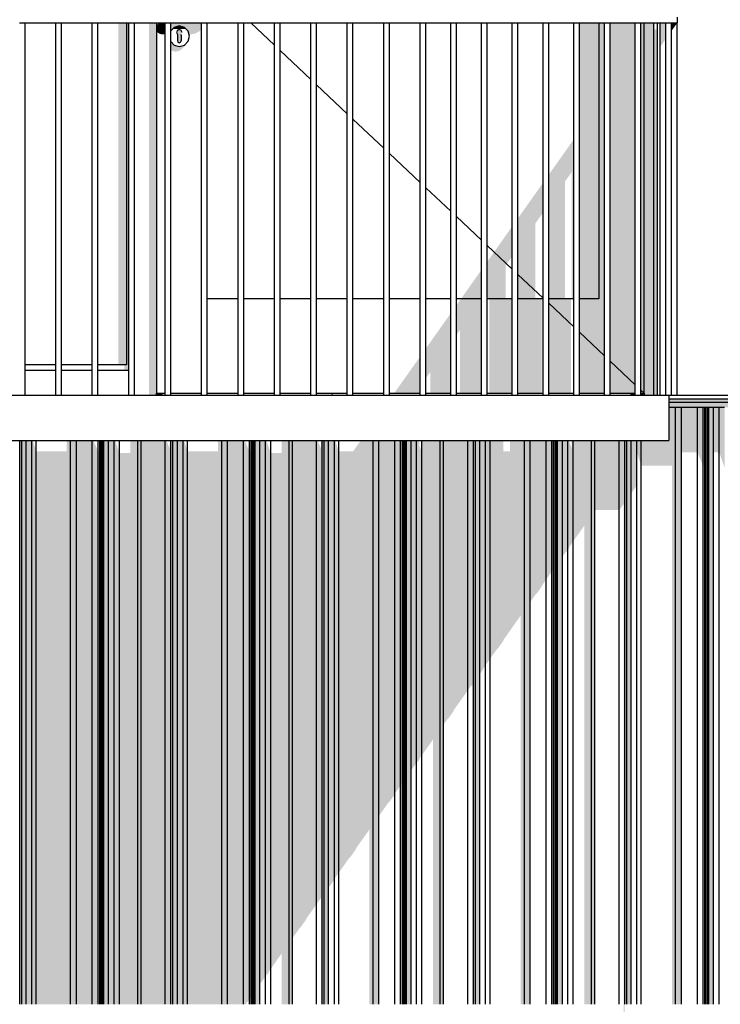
# Model space of a CAD drawing. Header units: metres. Extents: x -58265 to 590738, y -55036 to 35250.
# Tile 145 of 160: x 576679 to 578533, y -48649 to -46042. Entities that reach past the tile are written whole.
import ezdxf

# ---------------------------------------------------------------- set-up
doc = ezdxf.new("R2010")
doc.units = ezdxf.units.M
doc.header["$LTSCALE"] = 0.05
for name, color, linetype in [('Ansicht Süd_3_A_1_Fassaden', 7, 'Continuous'), ('Ansicht Süd_3_A_1_Geländer _ Brüstungen', 7, 'Continuous'), ('Ansicht Süd_3_A_1_Schraffuren', 7, 'Continuous'), ('Ansicht Süd_3_A_1_Treppen', 7, 'Continuous'), ('Ansicht Süd_3_A_1_Wände_Außen', 7, 'Continuous'), ('Ansicht Süd_3_A_1_Wände_Innen_Trockenbau', 7, 'Continuous'), ('Ansicht Süd_3_A_2_Fenster_Türen.Ergänzung', 7, 'Continuous')]:
    doc.layers.add(name, color=color, linetype=linetype)

msp = doc.modelspace()

# ---------------------------------------------------------------- hatches: boundary and pattern name
at = {"layer": 'Ansicht Süd_3_A_1_Schraffuren', "linetype": 'Continuous', "lineweight": 15}
for points in [[(576939.4, -46956.1), (576960.9, -46956.1), (576960.9, -46051.1), (576939.4, -46051.1)], [(576955.9, -46956.1), (576955.9, -46971.1), (576967, -46971.1), (576967, -46051.1), (576960.9, -46051.1), (576960.9, -46956.1)], [(577020.3, -46096.2), (577020.9, -46098), (577020.9, -47036.1), (577040.9, -47036.1), (577040.9, -46051.1), (577020.9, -46051.1), (577020.9, -46093.5)], [(577040.9, -46069.7), (577043, -46075.6), (577046.9, -46078.8), (577053.1, -46081), (577063.4, -46081), (577063.4, -46051.1), (577045.3, -46051.1), (577043, -46056.3), (577040.9, -46065.2)], [(577078.4, -46051.1), (577078.4, -46071.7), (577087.4, -46062.7), (577100.9, -46059.1), (577114.4, -46062.7), (577124.3, -46072.6), (577126.5, -46081), (577134.5, -46081), (577143.9, -46078.8), (577155.9, -46072), (577159.8, -46068.6), (577159.8, -46051.1)], [(577177, -46051.1), (577174.8, -46051.1), (577174.8, -46054.2)], [(578210.9, -46781.1), (578159.6, -46781.1), (578159.6, -47031.1), (578225.9, -47031.1), (578225.9, -46051.1), (578210.9, -46051.1)], [(578159.6, -46781.1), (578210.9, -46781.1), (578210.9, -46051.1), (578159.6, -46051.1)], [(578240.9, -46051.1), (578240.9, -47031.1), (578307.1, -47031.1), (578307.1, -46051.1)], [(578322.1, -46051.1), (578322.1, -47031.1), (578330.9, -47031.1), (578330.9, -46051.1)], [(578355.9, -46051.1), (578330.9, -46051.1), (578330.9, -47036.1), (578355.9, -47036.1)], [(578373.4, -46114.7), (578388.4, -46093.5), (578388.4, -46051.1), (578373.4, -46051.1)], [(578373.4, -46114.7), (578388.4, -46093.5), (578388.4, -46051.1), (578373.4, -46051.1)], [(578403.4, -46072.3), (578418.4, -46051.1), (578403.4, -46051.1)], [(578403.4, -46072.3), (578418.4, -46051.1), (578403.4, -46051.1)], [(577087.4, -46062.7), (577083.3, -46066.8), (577087.4, -46062.8)], [(577087.4, -46062.8), (577083.4, -46066.8), (577089.8, -46066.8)], [(577100.9, -46059.1), (577087.4, -46062.7), (577100.9, -46059.2)], [(577087.4, -46062.8), (577089.8, -46066.8), (577100.9, -46066.8), (577100.9, -46059.2)], [(577095.5, -46071), (577093.4, -46076.4), (577095.9, -46081.7), (577095.9, -46084.9), (577098.4, -46090.6), (577095.9, -46095.8), (577095.9, -46098.6), (577097.4, -46102.1), (577100.9, -46103.6), (577104.4, -46102.1), (577105.9, -46098.6), (577105.9, -46081.7), (577108.4, -46076.4), (577106.3, -46071), (577100.9, -46068.7)], [(577114.4, -46062.7), (577100.9, -46059.1), (577114.3, -46062.8)], [(577100.9, -46066.8), (577112, -46066.8), (577114.3, -46062.8), (577100.9, -46059.2)], [(577112, -46066.8), (577118.4, -46066.8), (577114.3, -46062.8)], [(577114.4, -46062.7), (577118.4, -46066.8)], [(578355.9, -47036.1), (578365.9, -47036.1), (578365.9, -46067.9), (578355.9, -46067.9)], [(577087.4, -46109.5), (577078.4, -46100.5), (577078.4, -46123.9), (577090.9, -46127.2), (577104.4, -46123.6), (577114.3, -46113.7), (577124.3, -46099.6), (577114.4, -46109.5), (577100.9, -46113.1)], [(578078.4, -46781.1), (578121.3, -46781.1), (578121.3, -46471.3), (578139.4, -46445.7), (578139.4, -46781.1), (578144.6, -46781.1), (578144.6, -46359.6), (578078.4, -46453.3)], [(577997.1, -46781.1), (578043.1, -46781.1), (578043.1, -46581.8), (578061.3, -46556.2), (578061.3, -46781.1), (578063.4, -46781.1), (578063.4, -46474.5), (577997.1, -46568.2)], [(577915.9, -46781.1), (577965, -46781.1), (577965, -46692.3), (577982.1, -46668.1), (577982.1, -46589.4), (577915.9, -46683.1)], [(577846.6, -46781.1), (577900.9, -46781.1), (577900.9, -46704.3)], [(577834.6, -46876.7), (577843.4, -46864.3), (577843.4, -47031.1), (577900.9, -47031.1), (577900.9, -46781.1), (577846.6, -46781.1), (577834.6, -46798)], [(577921.5, -47031.1), (577981.5, -47031.1), (577981.5, -46781.1), (577921.5, -46781.1)], [(578059.6, -46781.1), (577999.6, -46781.1), (577999.6, -47031.1), (578059.6, -47031.1)], [(578137.8, -46781.1), (578078.4, -46781.1), (578078.4, -47031.1), (578137.8, -47031.1)], [(577753.4, -46991.6), (577765.3, -46974.8), (577765.3, -47031.1), (577819.6, -47031.1), (577819.6, -46819.2), (577753.4, -46912.9)], [(577669.8, -47031.1), (577738.4, -47031.1), (577738.4, -46934.1)], [(577040.9, -47031.1), (577040.9, -47036.1), (577055.9, -47036.1), (577055.9, -47031.1)], [(578295.9, -47036.1), (578307.1, -47036.1), (578307.1, -47031.1), (578295.9, -47031.1)], [(578330.9, -47031.1), (578322.1, -47031.1), (578322.1, -47036.1), (578330.9, -47036.1)], [(578395.9, -47046.1), (578395.9, -47056.1), (584635.9, -47056.1), (584635.9, -47046.1)], [(578323.5, -47156.1), (578323.5, -47223.3), (578404.3, -47223.3), (578404.3, -48648.9), (578414.3, -48648.9), (578414.3, -47068.9), (578395.9, -47068.9), (578395.9, -47156.1)], [(578395.9, -47056.1), (578395.9, -47068.9), (584575.9, -47068.9), (584575.9, -47056.1)], [(578429.6, -48648.9), (578429.6, -47068.9), (578414.3, -47068.9), (578414.3, -48648.9)], [(578471.9, -47068.9), (578429.6, -47068.9), (578429.6, -47187.5), (578471.9, -47187.5)], [(578487.2, -47068.9), (578471.9, -47068.9), (578471.9, -47187.5), (578487.2, -47223.3)], [(578491.7, -47068.9), (578487.2, -47068.9), (578487.2, -47223.3), (578489.4, -47223.3), (578489.4, -48648.9), (578491.7, -48648.9)], [(578493.5, -48648.9), (578493.5, -47068.9), (578491.7, -47068.9), (578491.7, -48648.9)], [(578497.5, -47068.9), (578493.5, -47068.9), (578493.5, -47217.5), (578493.7, -48648.9), (578497.5, -48648.9)], [(578499.2, -48648.9), (578499.2, -47068.9), (578497.5, -47068.9), (578497.5, -48648.9)], [(578502.3, -48648.9), (578502.3, -47068.9), (578499.2, -47068.9), (578499.2, -48648.9)], [(578514.9, -48648.9), (578514.9, -47068.9), (578502.3, -47068.9), (578502.3, -48648.9)], [(578529.6, -47068.9), (578514.9, -47068.9), (578514.9, -47187.5), (578529.6, -47187.5)], [(578543.7, -47068.9), (578529.6, -47068.9), (578529.6, -47187.5), (578543.7, -47227.6)], [(576678.6, -47156.1), (576678.6, -48648.9), (576683.9, -48648.9), (576683.9, -47156.1)], [(576683.9, -47156.1), (576683.9, -48648.9), (576695.6, -48648.9), (576695.6, -47156.1)], [(576695.6, -47156.1), (576695.6, -48648.9), (576710.7, -48648.9), (576710.7, -47156.1)], [(576710.7, -47156.1), (576710.7, -48648.9), (576722.4, -48648.9), (576722.4, -47185), (576713, -47156.1)], [(576722.4, -48648.9), (576813.2, -48648.9), (576813.2, -47156.1), (576803.2, -47156.1), (576803.2, -47185), (576722.4, -47185)], [(576813.2, -47156.1), (576813.2, -48648.9), (576828.5, -48648.9), (576828.5, -47156.1)], [(576828.5, -47156.1), (576828.5, -48648.9), (576870.8, -48648.9), (576870.8, -47156.1)], [(576870.8, -47156.1), (576870.8, -48648.9), (576886.1, -48648.9), (576886.1, -47185), (576873.7, -47156.1)], [(576886.1, -48648.9), (576890.7, -48648.9), (576890.7, -47156.1), (576888.3, -47156.1), (576888.3, -47185), (576886.1, -47185)], [(576890.7, -47156.1), (576890.7, -48648.9), (576892.4, -48648.9), (576892.4, -47156.1)], [(576892.4, -48648.9), (576896.4, -48648.9), (576896.4, -47156.1), (576892.7, -47156.1), (576892.7, -47179.2)], [(576896.4, -47156.1), (576896.4, -48648.9), (576898.1, -48648.9), (576898.1, -47156.1)], [(576898.1, -47156.1), (576898.1, -48648.9), (576901.2, -48648.9), (576901.2, -47156.1)], [(576901.2, -47156.1), (576901.2, -48648.9), (576913.8, -48648.9), (576913.8, -47156.1)], [(576913.8, -47156.1), (576913.8, -48648.9), (576928.5, -48648.9), (576928.5, -47156.1)], [(576928.5, -47156.1), (576928.5, -48648.9), (576942.6, -48648.9), (576942.6, -47189.3), (576930.9, -47156.1)], [(576942.6, -47189.3), (576942.6, -48648.9), (576991, -48648.9), (576991, -47156.1), (576971.6, -47156.1), (576971.6, -47189.3)], [(576991, -47156.1), (576991, -48648.9), (576999.9, -48648.9), (576999.9, -47156.1)], [(576999.9, -47156.1), (576999.9, -48648.9), (577063.7, -48648.9), (577063.7, -47156.1)], [(577063.7, -47156.1), (577063.7, -48648.9), (577078.9, -48648.9), (577078.9, -47156.1), (577075.8, -47156.1), (577075.8, -47177.7), (577066.6, -47156.1)], [(577078.9, -47156.1), (577078.9, -48648.9), (577084.2, -48648.9), (577084.2, -47156.1)], [(577084.2, -47156.1), (577084.2, -48648.9), (577095.9, -48648.9), (577095.9, -47156.1)], [(577095.9, -47156.1), (577095.9, -48648.9), (577111, -48648.9), (577111, -47156.1)], [(577111, -47156.1), (577111, -48648.9), (577122.7, -48648.9), (577122.7, -47185), (577113.3, -47156.1)], [(577122.7, -48648.9), (577213.5, -48648.9), (577213.5, -47156.1), (577203.5, -47156.1), (577203.5, -47185), (577122.7, -47185)], [(577213.5, -47156.1), (577213.5, -48648.9), (577228.8, -48648.9), (577228.8, -47156.1)], [(577228.8, -47156.1), (577228.8, -48648.9), (577271.1, -48648.9), (577271.1, -47156.1)], [(577274, -47156.1), (577271.1, -47156.1), (577271.1, -48648.9), (577276.7, -48648.9), (577286.4, -48635.2), (577286.4, -47185)], [(577288.6, -47185), (577286.4, -47185), (577286.4, -48635.2), (577288.6, -48632.1), (577288.6, -48648.9), (577290.9, -48648.9), (577290.9, -47156.1), (577288.6, -47156.1)], [(577290.9, -47156.1), (577290.9, -48648.9), (577292.7, -48648.9), (577292.7, -47156.1)], [(577292.7, -47179.2), (577292.7, -48626.3), (577292.9, -48648.9), (577296.6, -48648.9), (577296.6, -47156.1), (577292.9, -47156.1), (577292.9, -47179.2)], [(577296.6, -47156.1), (577296.6, -48648.9), (577298.4, -48648.9), (577298.4, -47156.1)], [(577298.4, -47156.1), (577298.4, -48648.9), (577301.5, -48648.9), (577301.5, -47156.1)], [(577301.5, -47156.1), (577301.5, -48648.9), (577314.1, -48648.9), (577314.1, -47156.1)], [(577328.8, -47156.1), (577314.1, -47156.1), (577314.1, -48596), (577328.8, -48575.3)], [(577328.8, -47156.1), (577328.8, -48575.3), (577333.2, -48569), (577333.6, -48570.2), (577338.6, -48563.1), (577338.6, -48561.3), (577342.9, -48555.3), (577342.9, -47189.3), (577331.2, -47156.1)], [(577342.9, -48555.3), (577371.8, -48514.3), (577371.8, -48648.9), (577391.3, -48648.9), (577391.3, -47156.1), (577371.8, -47156.1), (577371.8, -47189.3), (577342.9, -47189.3)], [(577391.3, -47156.1), (577391.3, -48648.9), (577400.2, -48648.9), (577400.2, -47156.1)], [(577400.2, -47156.1), (577400.2, -48474.3), (577420.2, -48445.9), (577421.5, -48445.9), (577436.5, -48424.7), (577436.5, -48422.9), (577464, -48384), (577464, -47156.1)], [(577464, -47156.1), (577464, -48384), (577476.1, -48367), (577476.1, -48648.9), (577479.2, -48648.9), (577479.2, -47156.1), (577476.1, -47156.1), (577476.1, -47177.7), (577466.9, -47156.1)], [(577479.2, -47156.1), (577479.2, -48648.9), (577484.5, -48648.9), (577484.5, -47156.1)], [(577484.5, -47156.1), (577484.5, -48648.9), (577496.2, -48648.9), (577496.2, -47156.1)], [(577496.2, -47156.1), (577496.2, -48338.5), (577498.4, -48335.4), (577499.6, -48335.4), (577511.3, -48318.9), (577511.3, -47156.1)], [(577511.3, -47156.1), (577511.3, -48318.9), (577512.3, -48317.4), (577512.3, -48315.6), (577523, -48300.6), (577523, -47185), (577513.5, -47156.1)], [(577523, -48300.6), (577551.2, -48260.7), (577552.5, -48260.7), (577567.5, -48239.5), (577567.5, -48237.7), (577603.8, -48186.4), (577603.8, -48648.9), (577613.7, -48648.9), (577613.7, -47156.1), (577581.4, -47156.1), (577561, -47185), (577523, -47185)], [(577613.7, -47156.1), (577613.7, -48648.9), (577629.1, -48648.9), (577629.1, -47156.1)], [(577629.1, -48150.6), (577654.6, -48114.4), (577655.9, -48114.4), (577670.9, -48093.2), (577670.9, -48091.4), (577671.3, -48090.8), (577671.3, -47156.1), (577629.1, -47156.1)], [(577674.3, -47156.1), (577671.3, -47156.1), (577671.3, -48090.8), (577686.7, -48069.1), (577686.7, -47156.1), (577678, -47156.1), (577678, -47164.8)], [(577686.7, -47156.1), (577686.7, -48069.1), (577688.8, -48066), (577688.8, -48648.9), (577691.2, -48648.9), (577691.2, -47156.1)], [(577691.2, -47156.1), (577691.2, -48648.9), (577693, -48648.9), (577693, -47156.1)], [(577693, -47156.1), (577693, -48060.2), (577693.2, -48648.9), (577696.9, -48648.9), (577696.9, -47156.1)], [(577696.9, -47156.1), (577696.9, -48648.9), (577698.7, -48648.9), (577698.7, -47156.1)], [(577698.7, -47156.1), (577698.7, -48648.9), (577701.8, -48648.9), (577701.8, -47156.1)], [(577701.8, -47156.1), (577701.8, -48648.9), (577714.4, -48648.9), (577714.4, -47156.1)], [(577714.4, -47156.1), (577714.4, -48029.9), (577729, -48009.2), (577729, -47156.1)], [(577729, -47156.1), (577729, -48009.2), (577730.3, -48007.5), (577730.7, -48008.7), (577735.7, -48001.6), (577735.7, -47999.8), (577743.1, -47989.2), (577743.1, -47156.1), (577741.7, -47156.1), (577741.7, -47185.2), (577735.7, -47168.1), (577735.7, -47156.1)], [(577791.5, -47156.1), (577743.1, -47156.1), (577743.1, -47989.2), (577772.1, -47948.3), (577772.1, -48648.9), (577791.5, -48648.9)], [(577791.5, -47156.1), (577791.5, -48648.9), (577800.4, -48648.9), (577800.4, -47156.1)], [(577800.4, -47156.1), (577800.4, -47908.2), (577810.9, -47893.5), (577812.1, -47893.5), (577827.1, -47872.3), (577827.1, -47870.4), (577864.3, -47817.9), (577864.3, -47156.1)], [(577864.3, -47156.1), (577864.3, -47817.9), (577873.5, -47804.8), (577874, -47806), (577876.3, -47802.7), (577876.3, -48648.9), (577879.4, -48648.9), (577879.4, -47156.1)], [(577879.4, -47156.1), (577879.4, -48648.9), (577884.7, -48648.9), (577884.7, -47156.1)], [(577884.7, -47156.1), (577884.7, -48648.9), (577896.4, -48648.9), (577896.4, -47156.1)], [(577896.4, -47774.3), (577905.3, -47761.8), (577905.3, -47760), (577911.6, -47751.1), (577911.6, -47156.1), (577896.4, -47156.1)], [(577911.6, -47156.1), (577911.6, -47751.1), (577923.2, -47734.5), (577923.2, -47156.1), (577915.3, -47156.1), (577915.3, -47160.7), (577913.8, -47156.1)], [(577923.2, -47156.1), (577923.2, -47734.5), (577941.8, -47708.3), (577943.1, -47708.3), (577958.1, -47687.1), (577958.1, -47685.3), (578004, -47620.3), (578004, -48648.9), (578014, -48648.9), (578014, -47156.1), (577976.2, -47156.1), (577976.2, -47185), (577958.1, -47185), (577958.1, -47156.1)], [(578014, -47156.1), (578014, -48648.9), (578029.3, -48648.9), (578029.3, -47156.1)], [(578029.3, -47156.1), (578029.3, -47584.5), (578045.2, -47562), (578046.5, -47562), (578061.5, -47540.8), (578061.5, -47539), (578071.6, -47524.7), (578071.6, -47156.1)], [(578074.5, -47156.1), (578071.6, -47156.1), (578071.6, -47524.7), (578086.9, -47503), (578086.9, -47156.1), (578074.6, -47156.1)], [(578086.9, -47156.1), (578086.9, -47503), (578089.1, -47500), (578089.1, -48648.9), (578091.5, -48648.9), (578091.5, -47156.1)], [(578091.5, -47156.1), (578091.5, -48648.9), (578093.2, -48648.9), (578093.2, -47156.1)], [(578093.2, -47156.1), (578093.2, -47494.1), (578093.5, -48648.9), (578097.2, -48648.9), (578097.2, -47156.1)], [(578097.2, -47156.1), (578097.2, -48648.9), (578099, -48648.9), (578099, -47156.1)], [(578099, -47156.1), (578099, -48648.9), (578102, -48648.9), (578102, -47156.1)], [(578102, -47156.1), (578102, -48648.9), (578114.6, -48648.9), (578114.6, -47156.1)], [(578114.6, -47463.9), (578123.4, -47451.5), (578124.6, -47451.5), (578129.3, -47444.9), (578129.3, -47156.1), (578114.6, -47156.1)], [(578129.3, -47444.9), (578132.7, -47440.1), (578132.7, -47438.3), (578143.4, -47423.2), (578143.4, -47156.1), (578138.8, -47156.1), (578138.8, -47176.1), (578132.7, -47159), (578132.7, -47156.1), (578129.3, -47156.1)], [(578143.4, -47156.1), (578143.4, -47423.2), (578172.4, -47382.2), (578172.4, -48648.9), (578191.8, -48648.9), (578191.8, -47156.1)], [(578191.8, -47156.1), (578191.8, -48648.9), (578200.7, -48648.9), (578200.7, -47156.1)], [(578200.7, -47156.1), (578200.7, -47342.1), (578201.5, -47341), (578202.8, -47341), (578203.5, -47340), (578264.6, -47340), (578264.6, -47156.1)], [(578264.6, -47156.1), (578264.6, -47340), (578265.1, -47341.1), (578276.6, -47324.8), (578276.6, -48648.9), (578279.7, -48648.9), (578279.7, -47156.1)], [(578279.7, -47156.1), (578279.7, -48648.9), (578285, -48648.9), (578285, -47156.1)], [(578285, -47156.1), (578285, -48648.9), (578296.7, -48648.9), (578296.7, -47156.1)], [(578296.7, -47156.1), (578296.7, -47296.4), (578311.8, -47275), (578311.8, -47156.1)], [(578311.8, -47156.1), (578311.8, -47275), (578313.1, -47273.2), (578313.1, -47191.5), (578323.5, -47223.3), (578323.5, -47156.1)], [(578279.7, -48648.9), (578276.6, -48648.9), (578276.6, -50248.9), (578279.7, -50248.9)]]:
    msp.add_hatch(color=7, dxfattribs=at).paths.add_polyline_path(points)

# ---------------------------------------------------------------- linework, layer by layer
at = {"layer": 'Ansicht Süd_3_A_1_Fassaden', "color": 7, "linetype": 'Continuous', "lineweight": 25}
for p, q in [((578395.9, -47046.1), (584715.9, -47046.1)), ((578418.4, -47036.1), (584715.9, -47036.1)), ((578414.3, -47068.9), (578395.9, -47068.9)), ((578429.6, -47068.9), (578414.3, -47068.9)), ((578414.3, -48648.9), (578414.3, -47068.9)), ((578471.9, -47068.9), (578429.6, -47068.9)), ((578429.6, -48648.9), (578429.6, -47068.9)), ((578487.2, -47068.9), (578471.9, -47068.9)), ((578471.9, -48648.9), (578471.9, -47068.9)), ((578491.7, -47068.9), (578487.2, -47068.9)), ((578487.2, -48648.9), (578487.2, -47068.9)), ((578493.5, -47068.9), (578491.7, -47068.9)), ((578491.7, -48648.9), (578491.7, -47068.9)), ((578497.5, -47068.9), (578493.5, -47068.9)), ((578493.5, -48648.9), (578493.5, -47068.9)), ((578499.2, -47068.9), (578497.5, -47068.9)), ((578497.5, -48648.9), (578497.5, -47068.9)), ((578502.3, -47068.9), (578499.2, -47068.9)), ((578499.2, -48648.9), (578499.2, -47068.9)), ((578514.9, -47068.9), (578502.3, -47068.9)), ((578502.3, -48648.9), (578502.3, -47068.9)), ((578529.6, -47068.9), (578514.9, -47068.9)), ((578514.9, -48648.9), (578514.9, -47068.9)), ((578543.7, -47068.9), (578529.6, -47068.9)), ((578529.6, -48648.9), (578529.6, -47068.9)), ((576678.6, -48648.9), (576678.6, -47156.1)), ((576683.9, -48648.9), (576683.9, -47156.1)), ((576695.6, -48648.9), (576695.6, -47156.1)), ((576710.7, -48648.9), (576710.7, -47156.1)), ((576722.4, -48648.9), (576722.4, -47156.1)), ((576813.2, -48648.9), (576813.2, -47156.1)), ((576828.5, -48648.9), (576828.5, -47156.1)), ((576870.8, -48648.9), (576870.8, -47156.1)), ((576886.1, -48648.9), (576886.1, -47156.1)), ((576890.7, -48648.9), (576890.7, -47156.1)), ((576892.4, -48648.9), (576892.4, -47156.1)), ((576896.4, -48648.9), (576896.4, -47156.1)), ((576898.1, -48648.9), (576898.1, -47156.1)), ((576901.2, -48648.9), (576901.2, -47156.1)), ((576913.8, -48648.9), (576913.8, -47156.1)), ((576928.5, -48648.9), (576928.5, -47156.1)), ((576942.6, -48648.9), (576942.6, -47156.1)), ((576991, -48648.9), (576991, -47156.1)), ((576999.9, -48648.9), (576999.9, -47156.1)), ((577063.7, -48648.9), (577063.7, -47156.1)), ((577078.9, -48648.9), (577078.9, -47156.1)), ((577084.2, -48648.9), (577084.2, -47156.1)), ((577095.9, -48648.9), (577095.9, -47156.1)), ((577111, -48648.9), (577111, -47156.1)), ((577122.7, -48648.9), (577122.7, -47156.1)), ((577213.5, -48648.9), (577213.5, -47156.1)), ((577228.8, -48648.9), (577228.8, -47156.1)), ((577271.1, -48648.9), (577271.1, -47156.1)), ((577286.4, -48648.9), (577286.4, -47156.1)), ((577290.9, -48648.9), (577290.9, -47156.1)), ((577292.7, -48648.9), (577292.7, -47156.1)), ((577296.6, -48648.9), (577296.6, -47156.1)), ((577298.4, -48648.9), (577298.4, -47156.1)), ((577301.5, -48648.9), (577301.5, -47156.1)), ((577314.1, -48648.9), (577314.1, -47156.1)), ((577328.8, -48648.9), (577328.8, -47156.1)), ((577342.9, -48648.9), (577342.9, -47156.1)), ((577391.3, -48648.9), (577391.3, -47156.1)), ((577400.2, -48648.9), (577400.2, -47156.1)), ((577464, -48648.9), (577464, -47156.1)), ((577479.2, -48648.9), (577479.2, -47156.1)), ((577484.5, -48648.9), (577484.5, -47156.1)), ((577496.2, -48648.9), (577496.2, -47156.1)), ((577511.3, -48648.9), (577511.3, -47156.1)), ((577523, -48648.9), (577523, -47156.1)), ((577613.7, -48648.9), (577613.7, -47156.1)), ((577629.1, -48648.9), (577629.1, -47156.1)), ((577671.3, -48648.9), (577671.3, -47156.1)), ((577686.7, -48648.9), (577686.7, -47156.1)), ((577691.2, -48648.9), (577691.2, -47156.1)), ((577693, -48648.9), (577693, -47156.1)), ((577696.9, -48648.9), (577696.9, -47156.1)), ((577698.7, -48648.9), (577698.7, -47156.1)), ((577701.8, -48648.9), (577701.8, -47156.1)), ((577714.4, -48648.9), (577714.4, -47156.1)), ((577729, -48648.9), (577729, -47156.1)), ((577743.1, -48648.9), (577743.1, -47156.1)), ((577791.5, -48648.9), (577791.5, -47156.1)), ((577800.4, -48648.9), (577800.4, -47156.1)), ((577864.3, -48648.9), (577864.3, -47156.1)), ((577879.4, -48648.9), (577879.4, -47156.1)), ((577884.7, -48648.9), (577884.7, -47156.1)), ((577896.4, -48648.9), (577896.4, -47156.1)), ((577911.6, -48648.9), (577911.6, -47156.1)), ((577923.2, -48648.9), (577923.2, -47156.1)), ((578014, -48648.9), (578014, -47156.1)), ((578029.3, -48648.9), (578029.3, -47156.1)), ((578071.6, -48648.9), (578071.6, -47156.1)), ((578086.9, -48648.9), (578086.9, -47156.1)), ((578091.5, -48648.9), (578091.5, -47156.1)), ((578093.2, -48648.9), (578093.2, -47156.1)), ((578097.2, -48648.9), (578097.2, -47156.1)), ((578099, -48648.9), (578099, -47156.1)), ((578102, -48648.9), (578102, -47156.1)), ((578114.6, -48648.9), (578114.6, -47156.1)), ((578129.3, -48648.9), (578129.3, -47156.1)), ((578143.4, -48648.9), (578143.4, -47156.1)), ((578191.8, -48648.9), (578191.8, -47156.1)), ((578200.7, -48648.9), (578200.7, -47156.1)), ((578264.6, -48648.9), (578264.6, -47156.1)), ((578279.7, -48648.9), (578279.7, -47156.1)), ((578285, -48648.9), (578285, -47156.1)), ((578296.7, -48648.9), (578296.7, -47156.1)), ((578311.8, -48648.9), (578311.8, -47156.1)), ((578323.5, -48648.9), (578323.5, -47156.1))]:
    msp.add_line(p, q, dxfattribs=at)
at = {"layer": 'Ansicht Süd_3_A_1_Geländer _ Brüstungen', "color": 7, "linetype": 'Continuous', "lineweight": 25}
for p, q in [((576677.7, -46051.1), (576692.7, -46051.1)), ((576677.7, -46051.1), (576692.7, -46051.1)), ((576692.7, -46051.1), (576774.1, -46051.1)), ((576692.7, -47036.1), (576692.7, -46051.1)), ((576692.7, -46051.1), (576774.1, -46051.1)), ((576692.7, -47036.1), (576692.7, -46051.1)), ((576774.1, -46051.1), (576789.1, -46051.1)), ((576774.1, -47036.1), (576774.1, -46051.1)), ((576774.1, -46051.1), (576789.1, -46051.1)), ((576774.1, -47036.1), (576774.1, -46051.1)), ((576789.1, -46051.1), (576870.5, -46051.1)), ((576789.1, -47036.1), (576789.1, -46051.1)), ((576789.1, -46051.1), (576870.5, -46051.1)), ((576789.1, -47036.1), (576789.1, -46051.1)), ((576870.5, -46051.1), (576885.5, -46051.1)), ((576870.5, -47036.1), (576870.5, -46051.1)), ((576870.5, -46051.1), (576885.5, -46051.1)), ((576870.5, -47036.1), (576870.5, -46051.1)), ((576885.5, -46051.1), (576967, -46051.1)), ((576885.5, -47036.1), (576885.5, -46051.1)), ((576885.5, -46051.1), (576967, -46051.1)), ((576885.5, -47036.1), (576885.5, -46051.1)), ((576967, -46051.1), (576982, -46051.1)), ((576967, -47036.1), (576967, -46051.1)), ((576967, -46051.1), (576982, -46051.1)), ((576967, -47036.1), (576967, -46051.1)), ((576982, -46051.1), (577063.4, -46051.1)), ((576982, -47036.1), (576982, -46051.1)), ((576982, -46051.1), (577063.4, -46051.1)), ((576982, -47036.1), (576982, -46051.1)), ((577063.4, -46051.1), (577078.4, -46051.1)), ((577063.4, -47036.1), (577063.4, -46051.1)), ((577063.4, -46051.1), (577078.4, -46051.1)), ((577063.4, -47036.1), (577063.4, -46051.1)), ((577078.4, -46051.1), (577159.8, -46051.1)), ((577078.4, -47036.1), (577078.4, -46051.1)), ((577078.4, -46051.1), (577159.8, -46051.1)), ((577078.4, -47036.1), (577078.4, -46051.1)), ((577159.8, -46051.1), (577174.8, -46051.1)), ((577159.8, -47036.1), (577159.8, -46051.1)), ((577159.8, -46051.1), (577174.8, -46051.1)), ((577159.8, -47036.1), (577159.8, -46051.1)), ((577174.8, -46051.1), (577256.3, -46051.1)), ((577174.8, -47036.1), (577174.8, -46051.1)), ((577174.8, -46051.1), (577256.3, -46051.1)), ((577174.8, -47036.1), (577174.8, -46051.1)), ((577256.3, -46051.1), (577271.3, -46051.1)), ((577256.3, -47036.1), (577256.3, -46051.1)), ((577256.3, -46051.1), (577271.3, -46051.1)), ((577256.3, -47036.1), (577256.3, -46051.1)), ((577271.3, -46051.1), (577738.4, -46051.1)), ((577271.3, -47036.1), (577271.3, -46051.1)), ((577271.3, -46051.1), (577738.4, -46051.1)), ((577271.3, -47036.1), (577271.3, -46051.1)), ((577352.7, -46051.1), (577367.7, -46051.1)), ((577352.7, -47036.1), (577352.7, -46051.1)), ((577352.7, -46051.1), (577367.7, -46051.1)), ((577352.7, -47036.1), (577352.7, -46051.1)), ((577367.7, -47036.1), (577367.7, -46051.1)), ((577367.7, -47036.1), (577367.7, -46051.1)), ((577449.1, -46051.1), (577464.1, -46051.1)), ((577449.1, -47036.1), (577449.1, -46051.1)), ((577449.1, -46051.1), (577464.1, -46051.1)), ((577449.1, -47036.1), (577449.1, -46051.1)), ((577464.1, -47036.1), (577464.1, -46051.1)), ((577464.1, -47036.1), (577464.1, -46051.1)), ((577545.5, -46051.1), (577560.5, -46051.1)), ((577545.5, -47036.1), (577545.5, -46051.1)), ((577545.5, -46051.1), (577560.5, -46051.1)), ((577545.5, -47036.1), (577545.5, -46051.1)), ((577560.5, -47036.1), (577560.5, -46051.1)), ((577560.5, -47036.1), (577560.5, -46051.1)), ((577642, -46051.1), (577657, -46051.1)), ((577642, -47036.1), (577642, -46051.1)), ((577642, -46051.1), (577657, -46051.1)), ((577642, -47036.1), (577642, -46051.1)), ((577657, -47036.1), (577657, -46051.1)), ((577657, -47036.1), (577657, -46051.1)), ((577738.4, -46051.1), (577753.4, -46051.1)), ((577738.4, -47036.1), (577738.4, -46051.1)), ((577738.4, -46051.1), (577753.4, -46051.1)), ((577738.4, -47036.1), (577738.4, -46051.1)), ((577753.4, -46051.1), (577819.6, -46051.1)), ((577753.4, -47036.1), (577753.4, -46051.1)), ((577753.4, -46051.1), (577819.6, -46051.1)), ((577753.4, -47036.1), (577753.4, -46051.1)), ((577819.6, -46051.1), (577834.6, -46051.1)), ((577819.6, -47036.1), (577819.6, -46051.1)), ((577819.6, -46051.1), (577834.6, -46051.1)), ((577819.6, -47036.1), (577819.6, -46051.1)), ((577834.6, -46051.1), (577900.9, -46051.1)), ((577834.6, -47036.1), (577834.6, -46051.1)), ((577834.6, -46051.1), (577900.9, -46051.1)), ((577834.6, -47036.1), (577834.6, -46051.1)), ((577900.9, -46051.1), (577915.9, -46051.1)), ((577900.9, -47036.1), (577900.9, -46051.1)), ((577900.9, -46051.1), (577915.9, -46051.1)), ((577900.9, -47036.1), (577900.9, -46051.1)), ((577915.9, -46051.1), (577982.1, -46051.1)), ((577915.9, -47036.1), (577915.9, -46051.1)), ((577915.9, -46051.1), (577982.1, -46051.1)), ((577915.9, -47036.1), (577915.9, -46051.1)), ((577982.1, -46051.1), (577997.1, -46051.1)), ((577982.1, -47036.1), (577982.1, -46051.1)), ((577982.1, -46051.1), (577997.1, -46051.1)), ((577982.1, -47036.1), (577982.1, -46051.1)), ((577997.1, -46051.1), (578063.4, -46051.1)), ((577997.1, -47036.1), (577997.1, -46051.1)), ((577997.1, -46051.1), (578063.4, -46051.1)), ((577997.1, -47036.1), (577997.1, -46051.1)), ((578063.4, -46051.1), (578078.4, -46051.1)), ((578063.4, -47036.1), (578063.4, -46051.1)), ((578063.4, -46051.1), (578078.4, -46051.1)), ((578063.4, -47036.1), (578063.4, -46051.1)), ((578078.4, -46051.1), (578144.6, -46051.1)), ((578078.4, -47036.1), (578078.4, -46051.1)), ((578078.4, -46051.1), (578144.6, -46051.1)), ((578078.4, -47036.1), (578078.4, -46051.1)), ((578144.6, -46051.1), (578159.6, -46051.1)), ((578144.6, -47036.1), (578144.6, -46051.1)), ((578144.6, -46051.1), (578159.6, -46051.1)), ((578144.6, -47036.1), (578144.6, -46051.1)), ((578159.6, -46051.1), (578225.9, -46051.1)), ((578159.6, -47036.1), (578159.6, -46051.1)), ((578159.6, -46051.1), (578225.9, -46051.1)), ((578159.6, -47036.1), (578159.6, -46051.1)), ((578225.9, -46051.1), (578240.9, -46051.1)), ((578225.9, -47036.1), (578225.9, -46051.1)), ((578225.9, -46051.1), (578240.9, -46051.1)), ((578225.9, -47036.1), (578225.9, -46051.1)), ((578240.9, -46051.1), (578307.1, -46051.1)), ((578240.9, -47036.1), (578240.9, -46051.1)), ((578240.9, -46051.1), (578307.1, -46051.1)), ((578240.9, -47036.1), (578240.9, -46051.1)), ((578307.1, -46051.1), (578322.1, -46051.1)), ((578307.1, -47036.1), (578307.1, -46051.1)), ((578307.1, -46051.1), (578322.1, -46051.1)), ((578307.1, -47036.1), (578307.1, -46051.1)), ((578322.1, -46051.1), (578388.4, -46051.1)), ((578322.1, -47036.1), (578322.1, -46051.1)), ((578322.1, -46051.1), (578388.4, -46051.1)), ((578322.1, -47036.1), (578322.1, -46051.1)), ((578373.4, -47036.1), (578373.4, -46051.1)), ((578373.4, -47036.1), (578373.4, -46051.1)), ((578388.4, -46051.1), (578403.4, -46051.1)), ((578388.4, -47036.1), (578388.4, -46051.1)), ((578388.4, -46051.1), (578403.4, -46051.1)), ((578388.4, -47036.1), (578388.4, -46051.1)), ((578403.4, -46051.1), (578418.4, -46051.1)), ((578403.4, -47036.1), (578403.4, -46051.1)), ((578403.4, -46051.1), (578418.4, -46051.1)), ((578403.4, -47036.1), (578403.4, -46051.1)), ((578418.4, -46036.1), (578418.4, -46051.1)), ((578418.4, -46036.1), (578418.4, -46051.1)), ((578418.4, -47036.1), (578418.4, -46051.1)), ((578418.4, -47036.1), (578418.4, -46051.1)), ((578395.9, -47036.1), (578403.4, -47036.1)), ((578395.9, -47036.1), (578403.4, -47036.1)), ((578403.4, -47036.1), (578418.4, -47036.1)), ((578403.4, -47036.1), (578418.4, -47036.1))]:
    msp.add_line(p, q, dxfattribs=at)
at = {"layer": 'Ansicht Süd_3_A_1_Treppen', "color": 7, "linetype": 'Continuous', "lineweight": 25}
for p, q in [((576395.9, -47036.1), (578395.9, -47036.1)), ((576395.9, -47036.1), (578395.9, -47036.1)), ((578395.9, -47036.1), (578395.9, -47156.1)), ((578395.9, -47036.1), (578395.9, -47156.1)), ((576432.6, -47156.1), (578395.9, -47156.1)), ((576432.6, -47156.1), (578395.9, -47156.1))]:
    msp.add_line(p, q, dxfattribs=at)
at = {"layer": 'Ansicht Süd_3_A_1_Wände_Außen', "color": 7, "linetype": 'Continuous', "lineweight": 25}
for p, q in [((576960.9, -46051.1), (576960.9, -46956.1)), ((577040.9, -46051.1), (577040.9, -47031.1)), ((578210.9, -46051.1), (578210.9, -46781.1)), ((578330.9, -47031.1), (578330.9, -46051.1)), ((577087.4, -46062.7), (577078.4, -46071.7)), ((577100.9, -46059.1), (577087.4, -46062.7)), ((577094.2, -46074.5), (577093.4, -46076.4)), ((577093.4, -46076.4), (577095.9, -46081.7)), ((577095.5, -46071), (577094.2, -46074.5)), ((577100.9, -46068.7), (577095.5, -46071)), ((577095.9, -46081.7), (577095.9, -46083.2)), ((577114.4, -46062.7), (577100.9, -46059.1)), ((577106.3, -46071), (577100.9, -46068.7)), ((577105.9, -46083.2), (577105.9, -46081.7)), ((577107.6, -46074.5), (577106.3, -46071)), ((577108.4, -46076.4), (577107.6, -46074.5)), ((577124.3, -46072.6), (577114.4, -46062.7)), ((577127.9, -46086.1), (577124.3, -46072.6)), ((577078.4, -46100.5), (577087.4, -46109.5)), ((577095.9, -46083.2), (577095.9, -46086.1)), ((577095.9, -46086.1), (577095.9, -46089)), ((577095.9, -46089), (577095.9, -46094.8)), ((577095.9, -46094.8), (577095.9, -46098.6)), ((577095.9, -46098.6), (577097.4, -46102.1)), ((577097.4, -46102.1), (577100.9, -46103.6)), ((577100.9, -46103.6), (577104.4, -46102.1)), ((577104.4, -46102.1), (577105.9, -46098.6)), ((577105.9, -46083.2), (577105.9, -46086.1)), ((577105.9, -46086.1), (577105.9, -46089)), ((577105.9, -46089), (577105.9, -46094.8)), ((577105.9, -46094.8), (577105.9, -46098.6)), ((577114.4, -46109.5), (577124.3, -46099.6)), ((577124.3, -46099.6), (577127.9, -46086.1)), ((577087.4, -46109.5), (577100.9, -46113.1)), ((577100.9, -46113.1), (577114.4, -46109.5)), ((577256.3, -46781.1), (577174.8, -46781.1)), ((577352.7, -46781.1), (577271.3, -46781.1)), ((577449.1, -46781.1), (577367.7, -46781.1)), ((577545.5, -46781.1), (577464.1, -46781.1)), ((577642, -46781.1), (577560.5, -46781.1)), ((577738.4, -46781.1), (577657, -46781.1)), ((577819.6, -46781.1), (577753.4, -46781.1)), ((577900.9, -46781.1), (577834.6, -46781.1)), ((577982.1, -46781.1), (577915.9, -46781.1)), ((578063.4, -46781.1), (577997.1, -46781.1)), ((578144.6, -46781.1), (578078.4, -46781.1)), ((578210.9, -46781.1), (578159.6, -46781.1)), ((576774.1, -46956.1), (576692.7, -46956.1)), ((576870.5, -46956.1), (576789.1, -46956.1)), ((576960.9, -46956.1), (576885.5, -46956.1)), ((576774.1, -46971.1), (576692.7, -46971.1)), ((576870.5, -46971.1), (576789.1, -46971.1)), ((576967, -46971.1), (576885.5, -46971.1)), ((577040.9, -47036.1), (577040.9, -47031.1)), ((577040.9, -47031.1), (577063.4, -47031.1)), ((577055.9, -47036.1), (577055.9, -47031.1)), ((577078.4, -47031.1), (577159.8, -47031.1)), ((577174.8, -47031.1), (577256.3, -47031.1)), ((577271.3, -47031.1), (577352.7, -47031.1)), ((577367.7, -47031.1), (577449.1, -47031.1)), ((577464.1, -47031.1), (577545.5, -47031.1)), ((577560.5, -47031.1), (577642, -47031.1)), ((577657, -47031.1), (577738.4, -47031.1)), ((577753.4, -47031.1), (577819.6, -47031.1)), ((577834.6, -47031.1), (577900.9, -47031.1)), ((577915.9, -47031.1), (577982.1, -47031.1)), ((577997.1, -47031.1), (578063.4, -47031.1)), ((578078.4, -47031.1), (578144.6, -47031.1)), ((578159.6, -47031.1), (578225.9, -47031.1)), ((578240.9, -47031.1), (578307.1, -47031.1)), ((578322.1, -47031.1), (578330.9, -47031.1)), ((578330.9, -47031.1), (578330.9, -47036.1)), ((584635.9, -47056.1), (578395.9, -47056.1))]:
    msp.add_line(p, q, dxfattribs=at)
at = {"layer": 'Ansicht Süd_3_A_1_Wände_Außen', "color": 7, "linetype": 'Continuous', "lineweight": 15}
for p, q in [((577352.7, -46109.8), (577290.4, -46051.1)), ((577449.1, -46200.6), (577367.7, -46123.9)), ((577545.5, -46291.4), (577464.1, -46214.7)), ((577642, -46382.2), (577560.5, -46305.5)), ((577738.4, -46473.1), (577657, -46396.4)), ((577819.6, -46549.6), (577753.4, -46487.2)), ((577900.9, -46626.1), (577834.6, -46563.7)), ((577982.1, -46702.6), (577915.9, -46640.2)), ((578063.4, -46779.2), (577997.1, -46716.8)), ((578144.6, -46855.7), (578078.4, -46793.3)), ((578225.9, -46932.2), (578159.6, -46869.8)), ((578307.1, -47008.7), (578240.9, -46946.3)), ((578330.9, -47031.1), (578322.1, -47022.9))]:
    msp.add_line(p, q, dxfattribs=at)
at = {"layer": 'Ansicht Süd_3_A_1_Wände_Innen_Trockenbau', "color": 253, "linetype": 'Continuous', "lineweight": 18}
msp.add_line((577505.9, -47036.1), (577505.9, -47031.1), dxfattribs=at)
at = {"layer": 'Ansicht Süd_3_A_1_Wände_Innen_Trockenbau', "color": 7, "linetype": 'Continuous', "lineweight": 25}
msp.add_line((578295.9, -47031.1), (578295.9, -47036.1), dxfattribs=at)
at = {"layer": 'Ansicht Süd_3_A_2_Fenster_Türen.Ergänzung', "color": 7, "linetype": 'Continuous', "lineweight": 25}
for p, q in [((578355.9, -46051.1), (578355.9, -47036.1)), ((578365.9, -46051.1), (578365.9, -47036.1))]:
    msp.add_line(p, q, dxfattribs=at)

doc.saveas('drawing.dxf')
